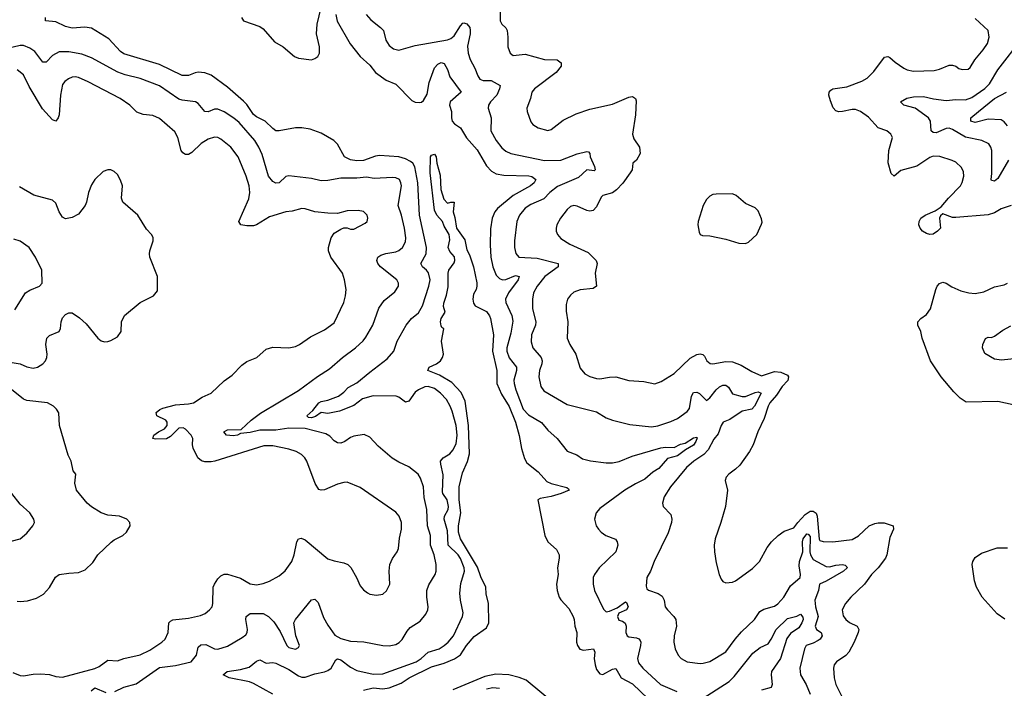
# Model space of a CAD drawing. Header units: inches. Extents: x 1173000 to 1307049, y 522583 to 678455.
# Tile 201 of 256: x 1201426 to 1207510, y 604886 to 609017. Entities that reach past the tile are written whole.
import ezdxf

# ---------------------------------------------------------------- set-up
doc = ezdxf.new("R2010")
doc.units = ezdxf.units.IN
doc.header["$MEASUREMENT"] = 0
doc.layers.add('B2600', color=7, linetype='Continuous')

msp = doc.modelspace()

# ---------------------------------------------------------------- linework, layer by layer
at = {"layer": 'B2600', "color": 5}
for points, elevation in [([(1202797.7, 609030), (1202810.1, 609010.1), (1202910, 608974.4), (1202930, 608961.5), (1203001.3, 608881.3), (1203054.2, 608850), (1203123.6, 608790), (1203150, 608780.1), (1203230, 608770.2), (1203250, 608776.5), (1203268, 608790), (1203279.3, 608810), (1203278.4, 608850), (1203261, 608930), (1203263.4, 608990), (1203290, 609091.7)], 940), ([(1203379.5, 609050), (1203387.9, 609007.9), (1203468.7, 608868.7), (1203531, 608790), (1203590, 608735.5), (1203625.5, 608690), (1203690, 608643.7), (1203750, 608619.3), (1203850, 608518.6), (1203870, 608508.4), (1203895.1, 608504.9), (1203910, 608507.4), (1203921.6, 608518.4), (1203943.5, 608556.5), (1203956.9, 608630), (1203990, 608719.7), (1204010, 608741.6), (1204030, 608752.2), (1204050, 608746.3), (1204068.9, 608710), (1204084.5, 608664.5), (1204153.1, 608570), (1204085.9, 608510), (1204081.9, 608490), (1204094.8, 608450), (1204093.8, 608410), (1204098.8, 608390), (1204112.8, 608372.8), (1204150.2, 608350), (1204186.9, 608286.9), (1204252.6, 608212.6), (1204310, 608113.8), (1204341, 608081), (1204370, 608065.5), (1204417.3, 608057.3), (1204571.6, 608051.6), (1204590, 608047.8), (1204614.7, 608030), (1204605, 608010), (1204582.5, 607990), (1204476.2, 607930), (1204378, 607850), (1204362.9, 607830), (1204346.2, 607790), (1204335.8, 607724.2), (1204334.1, 607625.9), (1204338.2, 607550), (1204349.1, 607490), (1204370, 607438.5), (1204390, 607417.4), (1204410, 607410.1), (1204430, 607412.5), (1204490, 607436.8), (1204512.2, 607430), (1204505.8, 607410), (1204445.7, 607330), (1204427.5, 607290), (1204430.9, 607270), (1204468.2, 607190), (1204473.5, 607153.5), (1204460.2, 607079.8), (1204435.8, 606990), (1204437, 606970), (1204450, 606927.9), (1204495.3, 606870), (1204496.6, 606850), (1204480.1, 606790), (1204481.7, 606770), (1204491.9, 606730), (1204538, 606610), (1204570, 606575.1), (1204650, 606527.7), (1204690, 606480.8), (1204747.7, 606430), (1204810, 606350.4), (1204869, 606329), (1204903.8, 606303.8), (1204952.3, 606292.3), (1205050, 606278.6), (1205090, 606278.2), (1205130, 606288), (1205210, 606320.4), (1205387.8, 606372.2), (1205416.4, 606376.4), (1205470, 606373), (1205510, 606393.5), (1205538.4, 606401.6), (1205590, 606433.8), (1205610, 606438), (1205613.2, 606433.2), (1205604.9, 606410), (1205590, 606387.9), (1205540.1, 606359.9), (1205490, 606322.2), (1205430, 606305.1), (1205376, 606244), (1205339.2, 606220.8), (1205290, 606177.4), (1205230.3, 606150), (1205165.5, 606110), (1205010, 605997.7), (1204987.9, 605970), (1204978.5, 605930), (1204989, 605890), (1205001.7, 605870), (1205019.5, 605850), (1205048, 605830), (1205107.4, 605807.4), (1205118.7, 605790), (1205122.6, 605770), (1205109.1, 605730), (1205007, 605630), (1204977.6, 605590), (1204970.3, 605570), (1204968.8, 605530), (1204979, 605490), (1205033.9, 605373.9), (1205050, 605358), (1205070, 605362.2), (1205117.2, 605382.8), (1205170, 605420.2), (1205175.9, 605415.9), (1205186.8, 605390), (1205176.2, 605370), (1205129.2, 605350.8), (1205119.3, 605330), (1205127.8, 605307.8), (1205150, 605300.8), (1205167.4, 605287.4), (1205172.9, 605270), (1205171.3, 605230), (1205180.3, 605210), (1205190, 605204.2), (1205238.2, 605198.3), (1205252.5, 605192.5), (1205260.9, 605180.9), (1205265.2, 605170), (1205262.8, 605150), (1205243.5, 605070), (1205250, 605043.6), (1205277.5, 605010), (1205385.8, 604910), (1205486.1, 604866.1)], 940), ([(1203566.5, 609050), (1203595.8, 609015.8), (1203655.8, 608970), (1203674.6, 608950), (1203688.7, 608890), (1203710, 608858), (1203736.9, 608836.9), (1203769, 608829), (1203870, 608857.3), (1204070, 608892.7), (1204090, 608900.7), (1204110, 608918), (1204150, 608979), (1204165.2, 608994.8), (1204170, 608997.6), (1204190, 608990.9), (1204206.8, 608970), (1204210.6, 608950), (1204210.1, 608930), (1204192.8, 608852.8), (1204197.7, 608810), (1204210, 608770.4), (1204238.6, 608718.6), (1204256.3, 608670), (1204270, 608649.4), (1204290, 608642.1), (1204340.5, 608640.5), (1204394.3, 608610), (1204391.3, 608590), (1204374, 608550), (1204334.9, 608510), (1204322.8, 608490), (1204320.3, 608470), (1204339, 608410), (1204336.5, 608330), (1204370.2, 608270), (1204405.8, 608225.8), (1204430, 608204.2), (1204462, 608190), (1204670, 608147.8), (1204770, 608150.2), (1204870, 608189.3), (1204930, 608203.7), (1204941.4, 608201.4), (1204950, 608191.3), (1204952.1, 608170), (1204978.4, 608110), (1204982.4, 608090), (1204976, 608084), (1204930, 608088.9), (1204878.1, 608041.9), (1204750, 607987.5), (1204702.7, 607950), (1204665.5, 607910), (1204585.2, 607874.8), (1204550, 607853.6), (1204514.2, 607810), (1204497.8, 607770), (1204484.2, 607650), (1204484.4, 607610), (1204492.7, 607572.7), (1204510, 607550.4), (1204623.3, 607543.3), (1204754, 607510), (1204752.8, 607490), (1204671.9, 607430), (1204623.2, 607370), (1204601.8, 607330), (1204594.2, 607290), (1204595.8, 607230), (1204615.9, 607150), (1204613.9, 607130), (1204589.4, 607070), (1204587, 607027), (1204596.9, 606990), (1204648.1, 606930), (1204655.2, 606910), (1204653.2, 606890), (1204637.5, 606850), (1204633.4, 606810), (1204646.5, 606750), (1204664.3, 606724.3), (1204810, 606639.6), (1204990, 606594.9), (1205050, 606557), (1205090, 606541.7), (1205195.4, 606515.4), (1205330, 606502.3), (1205370, 606506.7), (1205450, 606534.2), (1205490, 606553.8), (1205550, 606596.1), (1205565.7, 606614.3), (1205577.4, 606690), (1205590, 606713.3), (1205610, 606715.4), (1205626.8, 606706.8), (1205670, 606664.9), (1205690, 606680.8), (1205730, 606731.1), (1205750, 606748.2), (1205770, 606758), (1205790, 606758.7), (1205806.9, 606746.9), (1205830, 606706), (1205889.7, 606689.7), (1205910, 606688.9), (1205970, 606714.4), (1205990, 606716.9), (1206008.3, 606710), (1205967.1, 606630), (1205950.3, 606609.7), (1205890, 606598.3), (1205814, 606546), (1205772, 606530), (1205760.1, 606510), (1205742.6, 606457.4), (1205714.7, 606425.3), (1205680.6, 606359.4), (1205652.7, 606330), (1205590.9, 606289.1), (1205547.2, 606250), (1205447.6, 606130), (1205408.7, 606070), (1205398.4, 606030), (1205403, 606010), (1205450, 605958.8), (1205455.8, 605930), (1205454, 605910), (1205433.5, 605846.5), (1205345.7, 605670), (1205325, 605610), (1205302.2, 605570), (1205298, 605518), (1205301.2, 605501.2), (1205311.3, 605491.3), (1205372, 605472), (1205395.8, 605455.8), (1205408.9, 605430), (1205415.3, 605390), (1205428.5, 605370), (1205468.9, 605330), (1205480.8, 605310), (1205484.9, 605270), (1205470.3, 605210), (1205467.2, 605170), (1205476.4, 605130), (1205495.5, 605090), (1205513.4, 605070), (1205550, 605048.7), (1205630, 605039.5), (1205650, 605041.1), (1205690, 605051.7), (1205790, 605110.3), (1205847.4, 605190), (1205885.7, 605234.3), (1205967.4, 605310), (1205999.3, 605360.7), (1206024.5, 605375.5), (1206090, 605393.4), (1206110, 605408.3), (1206148, 605450), (1206190, 605518.7), (1206249.7, 605570), (1206251.8, 605590), (1206241.8, 605641.8), (1206243.9, 605670), (1206265.4, 605730), (1206262.4, 605790), (1206267, 605810), (1206290, 605840.1), (1206298, 605838), (1206310, 605823), (1206308.8, 605730), (1206312.6, 605710), (1206330, 605682.3), (1206410, 605638.6), (1206430, 605636.7), (1206470, 605647.2), (1206510, 605650.9), (1206526.8, 605646.8), (1206536.1, 605636.1), (1206538.4, 605630), (1206516.6, 605610), (1206410, 605546.9), (1206369.2, 605530), (1206362.1, 605490), (1206340.4, 605430), (1206343.1, 605390), (1206360.1, 605330), (1206342.2, 605270), (1206350.7, 605250), (1206378.4, 605230), (1206385, 605210), (1206373.1, 605190), (1206359.2, 605180.8), (1206330, 605165.5), (1206284.9, 605150), (1206275.2, 605130), (1206246.9, 605010), (1206250.3, 604970), (1206285.8, 604910), (1206310.2, 604850)], 960), ([(1204395.3, 609075.3), (1204395.3, 609010), (1204406, 608990), (1204430, 608967.3), (1204438, 608950), (1204443.1, 608910), (1204441.6, 608850), (1204457.3, 608810), (1204475.9, 608795.9), (1204550, 608804.9), (1204670, 608771.3), (1204748.3, 608768.3), (1204773, 608750), (1204772.2, 608730), (1204742, 608690), (1204606.4, 608590), (1204590.4, 608570), (1204583.1, 608530), (1204560.9, 608470), (1204561.1, 608450), (1204585.5, 608385.5), (1204597.6, 608370), (1204630, 608348.9), (1204690, 608332.7), (1204710, 608338.4), (1204784.2, 608395.8), (1204865.3, 608434.7), (1204950, 608464.4), (1205090, 608494.7), (1205190, 608539.3), (1205210, 608543), (1205219, 608539), (1205230.4, 608530.4), (1205235.6, 608515.6), (1205231.4, 608430), (1205212.8, 608310), (1205221, 608281), (1205255.3, 608230), (1205259.2, 608190), (1205237.3, 608150), (1205215.2, 608130), (1205210.1, 608090.1), (1205197.6, 608070), (1205152.8, 608007.2), (1205114.6, 607965.4), (1205090, 607948.2), (1205030.3, 607930), (1205019.8, 607920.2), (1204990, 607860.7), (1204970, 607838.9), (1204950, 607833.7), (1204930, 607837.3), (1204870, 607865.4), (1204850, 607869.7), (1204830, 607863.5), (1204810, 607844.7), (1204768.9, 607790), (1204745.2, 607750), (1204740.9, 607730), (1204741.7, 607710), (1204750, 607690.7), (1204770, 607665.3), (1204824.9, 607630), (1204939.7, 607579.7), (1204988, 607530), (1204994.5, 607510), (1204981.6, 607450), (1204990.3, 607369.7), (1204970, 607356.3), (1204890, 607348.6), (1204850, 607332.8), (1204830, 607315.1), (1204811.7, 607290), (1204802.8, 607257.2), (1204803.2, 607216.8), (1204813.4, 607150), (1204809.1, 607050), (1204825.2, 607010), (1204862.4, 606950), (1204890, 606864.9), (1204918, 606830), (1204950, 606811.8), (1204990, 606800.3), (1205010, 606798), (1205070, 606808.8), (1205110, 606810.3), (1205190, 606788.7), (1205282.3, 606782.3), (1205350, 606768.2), (1205390, 606782.4), (1205470, 606832), (1205570, 606926), (1205610, 606949.1), (1205630, 606951.7), (1205647.5, 606947.5), (1205658.2, 606938.2), (1205673, 606910), (1205692.1, 606892.1), (1205710, 606890.3), (1205790, 606905.5), (1205830, 606903.1), (1205883.3, 606883.3), (1205950, 606843.2), (1206010, 606816.5), (1206090, 606843.3), (1206130, 606838.4), (1206170, 606821.1), (1206176.4, 606810), (1206172.8, 606787.2), (1206138.5, 606750), (1206102.4, 606697.6), (1206060.8, 606650), (1206050.2, 606630), (1206027, 606553), (1205986.3, 606470), (1205957.4, 606390), (1205936.5, 606350), (1205875.1, 606264.9), (1205850, 606240.5), (1205807.7, 606210), (1205790.5, 606190), (1205786, 606170), (1205799.5, 606110), (1205787.2, 606010), (1205759.5, 605910), (1205723.8, 605810), (1205718, 605770), (1205719.3, 605730), (1205730, 605662), (1205748.6, 605588.6), (1205760.9, 605560.9), (1205770, 605546.8), (1205790, 605537.3), (1205830, 605542), (1205850, 605550.7), (1205953.2, 605626.8), (1205998.4, 605670), (1206044.9, 605755.1), (1206072, 605790), (1206112, 605830), (1206150, 605857.6), (1206210, 605876.5), (1206233.9, 605910), (1206279.9, 605960.1), (1206310, 605979.5), (1206330, 605979.9), (1206347.6, 605967.6), (1206353.2, 605950), (1206367.1, 605807.1), (1206370, 605799.6), (1206390, 605792.7), (1206449.7, 605790.3), (1206570, 605806), (1206610, 605828.8), (1206675.6, 605890), (1206710, 605904.9), (1206730, 605909.2), (1206768.1, 605908.1), (1206824, 605890), (1206825.5, 605870), (1206801.8, 605818.2), (1206783.6, 605710), (1206776, 605690), (1206730, 605631.2), (1206688.9, 605590), (1206646, 605530), (1206561.1, 605450), (1206528.9, 605410), (1206508.9, 605370), (1206513.5, 605333.5), (1206530, 605310.6), (1206553, 605293), (1206600.7, 605270), (1206610.4, 605250), (1206607, 605230), (1206583.1, 605170), (1206550.3, 605110), (1206531.7, 605088.3), (1206473.7, 605050), (1206458.9, 605030), (1206455.6, 605010), (1206459.6, 604950), (1206469.1, 604910), (1206519, 604810)], 980), ([(1202990, 604849.4), (1202870, 604916.5), (1202845.3, 604925.3), (1202721.2, 604950), (1202682.9, 604970), (1202709.3, 604990.7), (1202790, 605001.6), (1202844.2, 605015.8), (1202890, 605054.3), (1202910, 605061.3), (1202950, 605040.7), (1202990, 605044.6), (1203010, 605040.4), (1203090, 605002.2), (1203150, 604963.5), (1203170, 604954.1), (1203190, 604954), (1203250, 604976.1), (1203310, 604987.7), (1203330, 604995.8), (1203349.9, 605010.1), (1203378.7, 605061.3), (1203390, 605068.9), (1203410, 605062.3), (1203470, 605016.6), (1203510, 604995.5), (1203610, 604973.1), (1203670, 604976.1), (1203875.1, 605050), (1203907.2, 605070), (1203950.8, 605109.2), (1204017.4, 605130), (1204050, 605149.4), (1204073.8, 605170), (1204107.6, 605210), (1204162.4, 605330), (1204167.4, 605352.6), (1204149, 605430), (1204146.4, 605473.6), (1204152.9, 605532.9), (1204174.6, 605610), (1204172.8, 605630), (1204150, 605688.6), (1204136.1, 605710), (1204073.5, 605770), (1204070, 605859.6), (1204048.2, 605930), (1204051.7, 605950), (1204073.2, 605990), (1204075.5, 606010), (1204068.2, 606050), (1204041.1, 606090), (1204039.4, 606099.4), (1204043.9, 606203.9), (1204027.6, 606270), (1204027.1, 606290), (1204043.5, 606310), (1204085, 606335), (1204103.6, 606356.4), (1204122.9, 606397.1), (1204130.4, 606449.6), (1204124.1, 606510), (1204099, 606599), (1204087.1, 606630), (1204062.6, 606670), (1204026.2, 606710), (1203990, 606737.7), (1203950, 606750.6), (1203930, 606748.3), (1203890.3, 606730), (1203870, 606714.7), (1203830, 606660.4), (1203810, 606654.5), (1203770, 606685.7), (1203751.5, 606691.5), (1203610, 606692.7), (1203544.5, 606675.5), (1203490, 606633.5), (1203402.4, 606597.6), (1203330, 606583.9), (1203290, 606589.8), (1203254.4, 606565.6), (1203230, 606557.2), (1203210, 606559.8), (1203199.8, 606570), (1203237.3, 606602.7), (1203274.9, 606650), (1203290, 606658.3), (1203330, 606666.8), (1203396, 606690), (1203430, 606714.7), (1203455.7, 606744.3), (1203510, 606772.7), (1203590, 606840.2), (1203697.9, 606922.1), (1203737.2, 606970), (1203759.7, 607030), (1203813.5, 607130), (1203846.9, 607170), (1203890, 607205.2), (1203915.2, 607250), (1203955.2, 607370), (1203962.1, 607410), (1203953.1, 607453.1), (1203939.8, 607470), (1203914.2, 607490), (1203905.5, 607510), (1203937.5, 607570), (1203940.7, 607610), (1203897.6, 607810), (1203885.9, 608010), (1203868.6, 608108.6), (1203856, 608130), (1203841.9, 608141.9), (1203810, 608158), (1203770, 608170.4), (1203650, 608178.3), (1203625.2, 608174.8), (1203550, 608146.7), (1203510, 608144.6), (1203470, 608150.6), (1203432.6, 608170), (1203390, 608247.3), (1203367.6, 608270), (1203290, 608316.8), (1203220.9, 608340.9), (1203170, 608349.8), (1203130, 608349.8), (1203030, 608330.9), (1203010, 608331), (1202990, 608344.4), (1202943.9, 608390), (1202890, 608416.7), (1202870, 608431.8), (1202830, 608492.4), (1202810, 608514.8), (1202710, 608600.7), (1202610, 608673.7), (1202570, 608687.9), (1202530, 608693.3), (1202510, 608689.8), (1202470, 608673.2), (1202430, 608673.4), (1202290, 608740.2), (1202070, 608805.8), (1202050, 608821.1), (1201978.1, 608898.1), (1201870, 608965.3), (1201829.5, 608970.5), (1201750, 608964.3), (1201710, 608975.9), (1201650, 609004.9), (1201585.2, 609010), (1201586, 609030)], 940), ([(1207553.4, 607870), (1207490, 607848.5), (1207450, 607824.5), (1207410, 607811.9), (1207210, 607795.1), (1207190, 607796), (1207130, 607818), (1207114.9, 607805.1), (1207110.4, 607790), (1207114.9, 607730), (1207096.3, 607710), (1207070, 607692), (1207050, 607689.6), (1207030, 607695.1), (1207005.2, 607710), (1206989.2, 607730), (1206981.2, 607750), (1206984, 607770), (1206994, 607790), (1207022, 607810), (1207083.9, 607836.1), (1207119.7, 607860.2), (1207165.4, 607914.6), (1207238.5, 607990), (1207250, 608010.7), (1207260.4, 608050), (1207257.6, 608077.6), (1207244.8, 608104.8), (1207210, 608136.9), (1207187.6, 608147.6), (1207112.7, 608172.7), (1207070, 608173.3), (1207050, 608165.4), (1206970, 608113.1), (1206870, 608086), (1206829.7, 608049.7), (1206810, 608066), (1206792.4, 608132.4), (1206797.4, 608210), (1206819.6, 608290), (1206809.6, 608310), (1206783.7, 608330), (1206729.9, 608349.9), (1206670, 608415.4), (1206620.7, 608450), (1206590, 608461.5), (1206570, 608462.9), (1206509.7, 608449.7), (1206488.3, 608448.3), (1206470, 608454), (1206453.3, 608473.3), (1206436.4, 608516.4), (1206426.8, 608550), (1206428.4, 608570), (1206437.7, 608582.3), (1206450.8, 608589.2), (1206537.3, 608602.7), (1206630, 608637.7), (1206663.5, 608656.5), (1206703.3, 608696.7), (1206770, 608786.3), (1206790, 608789), (1206803.5, 608783.5), (1206834.9, 608754.9), (1206890, 608717.7), (1206910, 608707.9), (1206950, 608698.6), (1207076.3, 608703.7), (1207110, 608711.6), (1207170, 608736.5), (1207190, 608737), (1207210, 608730.4), (1207230, 608714.9), (1207250, 608708.5), (1207287.8, 608712.2), (1207298.8, 608721.2), (1207328.4, 608770), (1207379.3, 608830), (1207406, 608870), (1207415.6, 608910), (1207409.6, 608950), (1207330, 609025.1)], 980), ([(1207535.3, 608150), (1207470, 608035.4), (1207450, 608020.5), (1207440.8, 608020.8), (1207430, 608024), (1207428.8, 608028.8), (1207432.7, 608067.3), (1207432.1, 608210), (1207427.7, 608230), (1207413.5, 608250), (1207370.4, 608270.4), (1207270, 608290.5), (1207190, 608339.5), (1207170, 608346.5), (1207150, 608345.4), (1207090, 608318.8), (1207070, 608320.3), (1207058, 608330), (1207053.8, 608390), (1207042.6, 608410), (1206959.7, 608470), (1206890, 608488.8), (1206869.6, 608510), (1206908.4, 608531.6), (1206950, 608540.7), (1207010, 608542.4), (1207072.6, 608527.4), (1207150, 608518.8), (1207210, 608524.8), (1207270, 608522.7), (1207310, 608537.1), (1207390, 608592.4), (1207418.8, 608621.2), (1207470, 608707.6), (1207619.7, 608900.3)], 960), ([(1202013.6, 604866.4), (1202070, 604891.9), (1202145.7, 604914.3), (1202290, 605014.5), (1202390, 605027.8), (1202485.6, 605050), (1202519.8, 605090), (1202530, 605140.7), (1202546, 605154), (1202575.8, 605155.8), (1202630, 605129.2), (1202650, 605127.3), (1202710, 605146.8), (1202801.2, 605198.8), (1202822.9, 605217.1), (1202831, 605230), (1202834.2, 605250), (1202822.6, 605310), (1202825.6, 605330), (1202850, 605348.5), (1202930, 605349.1), (1202963.1, 605330), (1202996.2, 605296.2), (1203036.3, 605236.3), (1203076.4, 605150), (1203090, 605138.7), (1203130, 605127.2), (1203150, 605138.8), (1203155.1, 605150), (1203132.8, 605210), (1203119.6, 605290), (1203130, 605310.5), (1203230, 605433.4), (1203250, 605436.3), (1203270, 605416.3), (1203304.3, 605324.3), (1203330, 605276.5), (1203373.8, 605213.8), (1203410, 605194.4), (1203470, 605176.5), (1203552.8, 605172.8), (1203670, 605151.3), (1203710, 605149.3), (1203750, 605156.9), (1203771.9, 605168.1), (1203790, 605187), (1203820.4, 605239.6), (1203839, 605261), (1203900.1, 605299.9), (1203936.6, 605343.4), (1203948.5, 605370), (1203950.9, 605390), (1203941.8, 605450), (1203942.7, 605490), (1203955.1, 605524.9), (1203993.7, 605590), (1204000.4, 605610), (1204000.3, 605650), (1203986.3, 605710), (1203963.9, 605770), (1203964.7, 605830), (1203945.4, 605890), (1203942.7, 605990), (1203925.3, 606065.3), (1203922, 606130), (1203903.7, 606183.7), (1203887.8, 606210), (1203830, 606255.1), (1203770, 606282.6), (1203728.1, 606308.1), (1203641.8, 606381.8), (1203590, 606437), (1203554, 606454), (1203490, 606443.6), (1203470, 606435.1), (1203434.9, 606410), (1203410, 606400.4), (1203390, 606401.7), (1203370, 606415.4), (1203343.2, 606443.2), (1203318, 606458), (1203190.8, 606490.8), (1203090, 606492.8), (1203010, 606481.2), (1202910, 606481.2), (1202850, 606465.5), (1202790, 606460.5), (1202773, 606450), (1202746.2, 606446.2), (1202703.6, 606450), (1202688.7, 606470), (1202710, 606482.2), (1202795.1, 606484.9), (1202857.2, 606542.8), (1202914.8, 606585.2), (1203150, 606726.9), (1203266.8, 606813.1), (1203340.3, 606859.7), (1203421.3, 606930), (1203500.4, 606990), (1203547.7, 607032.3), (1203565, 607055), (1203607.4, 607130), (1203645.1, 607234.9), (1203678.7, 607281.3), (1203744.5, 607335.5), (1203767.8, 607370), (1203767.6, 607390), (1203755.6, 607410), (1203656.4, 607490), (1203639.7, 607510), (1203632.6, 607530), (1203638.4, 607550), (1203658, 607562), (1203687.7, 607572.3), (1203750, 607582.3), (1203768.1, 607591.9), (1203790.8, 607610), (1203810, 607644.9), (1203811.9, 607670), (1203804.3, 607730), (1203785.2, 607810), (1203765.2, 607870), (1203784.5, 607990), (1203782, 608010), (1203772.4, 608030), (1203750, 608039.2), (1203730, 608041.4), (1203616.8, 608036.8), (1203570, 608043.8), (1203510, 608037.4), (1203410, 608037), (1203330, 608022.7), (1203290, 608021.2), (1203230, 608035.3), (1203090, 608053.3), (1203070, 608047.3), (1203030, 608009.7), (1203010, 608006.3), (1202990, 608016.9), (1202964.5, 608050), (1202924.8, 608184.8), (1202903.7, 608230), (1202878.3, 608270), (1202782.2, 608382.2), (1202750, 608409.8), (1202690, 608447.3), (1202650, 608464.1), (1202630, 608463.8), (1202590, 608448.5), (1202570, 608449.7), (1202530, 608499.1), (1202511.8, 608510), (1202430, 608519.8), (1202410, 608526.6), (1202290, 608608), (1202170, 608653.1), (1202077.1, 608677.1), (1202033.4, 608693.4), (1201870, 608780.6), (1201810, 608803.7), (1201730, 608819.4), (1201670, 608817.8), (1201630, 608795.3), (1201590, 608755.1), (1201570, 608754), (1201520.4, 608820.4), (1201490, 608841.6), (1201450, 608858), (1201430, 608857.8), (1201343.5, 608836.5)], 960), ([(1201384.2, 604984.2), (1201430, 604965.5), (1201450, 604963.9), (1201510, 604973.3), (1201554.4, 604974.4), (1201610, 604970.2), (1201650, 604958), (1201690, 604955), (1201890.9, 605009.1), (1201918.4, 605021.6), (1201970, 605059.6), (1202030, 605054.6), (1202070, 605070.2), (1202170, 605092.3), (1202230, 605121.8), (1202304.2, 605170), (1202325.1, 605190), (1202343.9, 605230), (1202347.4, 605290), (1202358.7, 605301.3), (1202371.8, 605308.2), (1202470, 605318.8), (1202543.3, 605336.7), (1202572.7, 605347.3), (1202599.7, 605370), (1202615.1, 605390), (1202620.3, 605410), (1202622.7, 605510), (1202629.1, 605530), (1202650, 605562), (1202670, 605581.8), (1202690, 605591.8), (1202710, 605590.2), (1202790, 605565.8), (1202850, 605532.3), (1202890, 605526.2), (1202930, 605534), (1202970, 605548.9), (1203030, 605581.7), (1203067.5, 605612.5), (1203108.4, 605670), (1203122.7, 605710), (1203138, 605790), (1203150, 605810.4), (1203166.3, 605813.7), (1203190, 605803.7), (1203330, 605686.9), (1203370, 605673.8), (1203430, 605662), (1203454, 605650), (1203471.7, 605631.7), (1203508.2, 605570), (1203530, 605518.8), (1203550, 605494.8), (1203575.2, 605475.2), (1203590, 605467.7), (1203630, 605460.5), (1203670, 605468), (1203692.6, 605487.4), (1203713.6, 605530), (1203709.6, 605610), (1203713.7, 605650), (1203730, 605687.7), (1203759.6, 605730), (1203766, 605750), (1203772.7, 605812.7), (1203784.7, 605870), (1203784.7, 605910), (1203771.1, 605950), (1203750, 605975.1), (1203530, 606126), (1203450, 606158.7), (1203430, 606158), (1203390, 606147.4), (1203310, 606111.5), (1203290, 606109.7), (1203275.1, 606115.1), (1203251, 606151), (1203199.7, 606290), (1203188.2, 606310), (1203167.6, 606330), (1203134, 606350), (1203090, 606363.8), (1202990, 606385.1), (1202935.1, 606384.9), (1202631.3, 606288.7), (1202610, 606284.4), (1202570, 606285.4), (1202550, 606291.6), (1202527.6, 606310), (1202498, 606370), (1202494.3, 606390), (1202496.4, 606430), (1202485.8, 606450), (1202450, 606487.1), (1202435.6, 606495.6), (1202410, 606493.7), (1202358.2, 606441.8), (1202332.9, 606427.1), (1202266.2, 606426.2), (1202248.6, 606430), (1202255.9, 606450), (1202283.2, 606470), (1202322.1, 606490), (1202337.2, 606510), (1202338.5, 606530), (1202330, 606542.1), (1202274, 606570), (1202268.7, 606590), (1202291.6, 606608.4), (1202310, 606617.8), (1202390, 606638), (1202470, 606643.2), (1202501.2, 606650), (1202554.7, 606685.3), (1202610, 606710.5), (1202690, 606785.5), (1202738.4, 606821.6), (1202798.2, 606881.8), (1202830, 606904.4), (1202890.7, 606929.3), (1202950, 606982), (1202990, 606993.4), (1203090, 606990.3), (1203130, 606997.4), (1203156.2, 607010), (1203223.4, 607056.6), (1203310, 607100.9), (1203370, 607144.9), (1203428.5, 607270), (1203439.7, 607310), (1203444.4, 607350), (1203433.5, 607410), (1203420.4, 607450), (1203349.7, 607550), (1203333.6, 607590), (1203334, 607610), (1203351.6, 607670), (1203370, 607698), (1203410, 607723.1), (1203430, 607730.5), (1203450, 607730.6), (1203470, 607722), (1203490, 607723), (1203560.1, 607759.9), (1203572.7, 607770), (1203577.2, 607790), (1203572.7, 607810), (1203551.2, 607831.2), (1203518, 607838), (1203450, 607836.2), (1203390, 607820.7), (1203330, 607822), (1203250, 607829.6), (1203190, 607848.7), (1203170, 607849.8), (1203110, 607833.1), (1203070, 607829.7), (1202970, 607798.8), (1202890.1, 607749.9), (1202870, 607743.4), (1202830, 607743.1), (1202793.2, 607750), (1202780.5, 607770), (1202841.7, 607910), (1202848.2, 607950), (1202844.1, 607990), (1202826.6, 608050), (1202775.8, 608170), (1202730.9, 608230), (1202670, 608279.8), (1202650, 608289), (1202630, 608291.3), (1202590, 608279.5), (1202547.4, 608252.6), (1202490, 608197.4), (1202470, 608184.5), (1202450, 608183.5), (1202434.4, 608194.4), (1202423.5, 608210), (1202403.5, 608290), (1202385.3, 608325.3), (1202290, 608405.7), (1202250, 608425.1), (1202190, 608432.4), (1202150, 608445.1), (1202106, 608490), (1202047.8, 608530), (1201850, 608632.5), (1201790, 608659.4), (1201770, 608663.5), (1201750, 608662.5), (1201727.3, 608652.7), (1201704.3, 608635.7), (1201690, 608616.2), (1201678, 608550), (1201670.7, 608429.2), (1201664.9, 608410), (1201650, 608389.7), (1201630, 608398), (1201566.9, 608466.9), (1201484.5, 608604.5), (1201450, 608677.4), (1201410, 608707.7)], 980), ([(1207530, 608361.5), (1207510, 608386), (1207490, 608398.8), (1207410, 608402), (1207330, 608381.7), (1207303.5, 608390), (1207303.1, 608410), (1207349.8, 608450), (1207448.6, 608530), (1207523.4, 608570)], 940), ([(1203550, 604874.3), (1203610, 604888.4), (1203670, 604881.9), (1203710, 604889.4), (1203782.4, 604917.6), (1203833.5, 604950), (1203970, 605018.3), (1204050, 605041.9), (1204112.1, 605067.9), (1204150, 605093.5), (1204187.7, 605150), (1204235, 605205), (1204310, 605260.2), (1204324.5, 605290), (1204323, 605410), (1204309, 605470), (1204305.7, 605510), (1204275.5, 605575.5), (1204254.8, 605634.8), (1204149.9, 605810), (1204136.7, 605850), (1204136.7, 605890), (1204152.5, 605970), (1204141, 606050), (1204142.5, 606130), (1204162.3, 606217.7), (1204193.5, 606286.5), (1204204.7, 606335.3), (1204198.7, 606510), (1204179.5, 606659.5), (1204153.4, 606713.4), (1204095.9, 606775.9), (1204020.3, 606820.3), (1203948.2, 606850), (1203956, 606870), (1204002, 606890), (1204026, 606910), (1204039.5, 606930), (1204045.6, 606950), (1204033.6, 607030), (1204047.3, 607107.3), (1204035.3, 607115.3), (1204030, 607126), (1204027, 607150), (1204030, 607171.3), (1204055.1, 607210), (1204045.7, 607245.7), (1204046.1, 607266.1), (1204064, 607316), (1204074.2, 607365.8), (1204074.7, 607450), (1204078.7, 607470), (1204110, 607514.9), (1204115.2, 607530), (1204112.8, 607552.8), (1204084.1, 607584.1), (1204074.5, 607610), (1204083.2, 607656.8), (1204080.2, 607690), (1204050, 607742), (1204039, 607770), (1204004.7, 607810), (1203990, 607840.9), (1203962.9, 608070), (1203965.2, 608170), (1203970, 608180.3), (1203990, 608186.7), (1203999.7, 608170), (1204003.6, 608130), (1204024.2, 608055.8), (1204028.2, 607968.2), (1204047.9, 607907.9), (1204070, 607883.1), (1204090.6, 607890.6), (1204110.8, 607890), (1204105.6, 607830), (1204115.6, 607795.6), (1204124.5, 607730), (1204176.8, 607656.8), (1204190, 607594.8), (1204204.9, 607564.9), (1204230, 607491), (1204250, 607392), (1204250.3, 607370), (1204246, 607350), (1204230, 607322), (1204225.5, 607290), (1204230, 607264.7), (1204241, 607250), (1204310, 607214.9), (1204330, 607187.7), (1204336.2, 607170), (1204354.1, 607070), (1204348.7, 606968.7), (1204374.6, 606850), (1204374.3, 606770), (1204403.6, 606703.6), (1204450, 606628.1), (1204490.6, 606530), (1204512.9, 606447.1), (1204527.1, 606367.1), (1204545.3, 606305.3), (1204559.9, 606279.9), (1204630, 606223.1), (1204683.8, 606163.8), (1204711, 606151), (1204806, 606126), (1204818, 606118), (1204820.5, 606110), (1204773, 606090), (1204710, 606070.6), (1204641.8, 606058.2), (1204628.2, 606050), (1204670.4, 605829.6), (1204690, 605790.4), (1204743.1, 605743.1), (1204760.2, 605710), (1204760.6, 605690), (1204748.8, 605630), (1204752.9, 605590), (1204744.2, 605530), (1204746.7, 605490), (1204759.4, 605450), (1204770, 605431.6), (1204820, 605380), (1204846.7, 605330), (1204852.9, 605310), (1204855.6, 605270), (1204868.8, 605230), (1204866.1, 605170), (1204872.2, 605150), (1204888.2, 605128.2), (1204910, 605122.1), (1204972.4, 605130), (1204979.8, 605110), (1204976.1, 605070), (1204981.8, 605030), (1204990, 605002.3), (1205010, 604975.7), (1205030, 604971.2), (1205090, 605004.3), (1205110, 605007.4), (1205143.2, 604950), (1205212.5, 604912.5), (1205310, 604819.8)], 920), ([(1201330, 606907.4), (1201430, 606890.9), (1201470, 606872.6), (1201510, 606863.8), (1201535.6, 606870), (1201568.3, 606890), (1201586.2, 606910), (1201594.4, 606930), (1201597.1, 606950), (1201587.6, 607010), (1201593.3, 607050), (1201610, 607065.3), (1201669.8, 607090.2), (1201678.9, 607110), (1201682.2, 607150), (1201690, 607174.9), (1201710, 607196.4), (1201730, 607206.4), (1201750, 607206.4), (1201795.1, 607175.1), (1201837.1, 607137.1), (1201910, 607048.4), (1201930, 607032.2), (1201950, 607026.7), (1201970, 607028.5), (1201990, 607034.4), (1202030, 607058), (1202052.8, 607090), (1202056.4, 607150), (1202073.3, 607190), (1202169.8, 607270.2), (1202252.7, 607310), (1202278.3, 607341.7), (1202277.4, 607430), (1202230.8, 607550), (1202228.7, 607570), (1202231, 607590), (1202251.3, 607650), (1202251.1, 607671.1), (1202240.7, 607690), (1202210, 607723.6), (1202156.4, 607810), (1202064, 607890), (1202054.9, 607914.9), (1202061.1, 607990), (1202050, 608025.2), (1202030, 608060.9), (1202010, 608079.5), (1201990, 608089.4), (1201970, 608089.5), (1201941.4, 608078.6), (1201890, 608029.5), (1201870, 607996.2), (1201851.1, 607950), (1201839.8, 607890), (1201831.3, 607868.7), (1201790, 607816), (1201750, 607794.2), (1201710, 607787.1), (1201690, 607798), (1201670.9, 607830), (1201650, 607884.5), (1201630, 607902), (1201513.5, 607933.5), (1201425.5, 607985.5)], 1020), ([(1201396.4, 607223.6), (1201462.9, 607330), (1201490, 607346), (1201549, 607370), (1201565.2, 607390), (1201562.7, 607470), (1201523.6, 607550), (1201484.5, 607610), (1201430, 607649.5), (1201390, 607662)], 1040), ([(1207630, 606622.4), (1207470, 606658), (1207274.9, 606654.9), (1207238, 606678), (1207197.6, 606717.6), (1207120.7, 606810), (1207054.7, 606910), (1207002.4, 607050), (1206994.7, 607090), (1206975.4, 607130), (1206975.8, 607150), (1206993.3, 607170), (1207030, 607195.8), (1207054.3, 607230), (1207086.6, 607350), (1207095.1, 607370), (1207110, 607387.3), (1207130, 607394.4), (1207150, 607388.2), (1207185.7, 607365.7), (1207241, 607341), (1207290, 607328.8), (1207330, 607326), (1207384.5, 607335.5), (1207450, 607366.4), (1207510, 607379.5), (1207530, 607388.7)], 980), ([(1207590, 606922.9), (1207493.6, 606913.6), (1207450, 606919.3), (1207390, 606955.4), (1207375.6, 606990), (1207377.3, 607010), (1207393.3, 607046.7), (1207410, 607056.4), (1207430, 607054), (1207450, 607061.6), (1207500.6, 607099.4), (1207550, 607125.3)], 960), ([(1201410, 605424.9), (1201430, 605422), (1201473.6, 605426.4), (1201530, 605442), (1201572.9, 605467.1), (1201610.7, 605509.3), (1201647.1, 605572.9), (1201670, 605588.8), (1201730, 605598), (1201790, 605600.9), (1201830, 605618), (1201877.5, 605662.5), (1201910, 605710.3), (1201991.7, 605788.3), (1202010, 605803.7), (1202062.7, 605830), (1202086, 605850), (1202109.3, 605890), (1202106, 605910), (1202089.2, 605930), (1202042, 605950), (1201970, 605956), (1201929.5, 605970), (1201870, 606006.9), (1201842.4, 606030), (1201777, 606110), (1201766.8, 606153.2), (1201772.7, 606210), (1201756, 606230), (1201745.2, 606290), (1201726.6, 606326.6), (1201671.6, 606510), (1201667.2, 606587.2), (1201654.7, 606610), (1201634.7, 606630), (1201598, 606650), (1201470, 606664.1), (1201450, 606672), (1201302, 606790)], 1020), ([(1201310, 605778.3), (1201429.7, 605810.2), (1201470, 605843.8), (1201507.3, 605890), (1201517, 605910), (1201514.5, 605930), (1201489.6, 605970), (1201430, 606023), (1201378, 606090)], 1040), ([(1207513.6, 605313.6), (1207466.1, 605346.1), (1207372.6, 605450), (1207338.4, 605510), (1207325.2, 605550), (1207310.7, 605650), (1207315.3, 605670), (1207330, 605694), (1207370, 605720.4), (1207466.6, 605753.4), (1207530, 605753.1)], 980), ([(1205650, 604825.5), (1205810, 604927.4), (1205841.2, 604958.8), (1205956.9, 605103.1), (1206001.7, 605138.3), (1206050, 605160.9), (1206070.3, 605189.7), (1206100.8, 605250), (1206170, 605318.2), (1206228.1, 605331.9), (1206250, 605344.9), (1206266.1, 605326.1), (1206266.4, 605310), (1206259.8, 605290), (1206240.7, 605259.3), (1206190, 605224.9), (1206165.8, 605194.2), (1206126.3, 605070), (1206071.9, 604990), (1206069, 604970), (1206076.3, 604910), (1206070.3, 604890), (1206010, 604875)], 940), ([(1204750, 604775.9), (1204556.3, 604936.3), (1204512.8, 604952.8), (1204448.1, 604968.1), (1204367.4, 604972.6), (1204300.9, 604959.1), (1204103.2, 604876.8)], 920), ([(1201868, 604870), (1201890, 604888.7), (1201959.6, 604859.6)], 960), ([(1204390, 604884.1), (1204350, 604888), (1204310, 604879.6)], 940)]:
    msp.add_lwpolyline(points, dxfattribs=dict(at, elevation=elevation))
at = {"layer": 'B2600', "color": 5, "elevation": 1020}
msp.add_lwpolyline([(1205830, 607940.7), (1205730, 607939.5), (1205710, 607937), (1205690, 607926.6), (1205670, 607906), (1205650, 607869.2), (1205618, 607770), (1205616.3, 607750), (1205624, 607704), (1205630.8, 607690.8), (1205644.5, 607684.5), (1205690, 607681.6), (1205790, 607660.4), (1205870, 607636.3), (1205910, 607634.8), (1205930, 607642.8), (1205982, 607690), (1206010, 607754), (1206013.2, 607766.8), (1206010, 607786), (1205990, 607835.3), (1205970, 607854), (1205910, 607881.2), (1205852.7, 607930)], close=True, dxfattribs=at)

doc.saveas('drawing.dxf')
